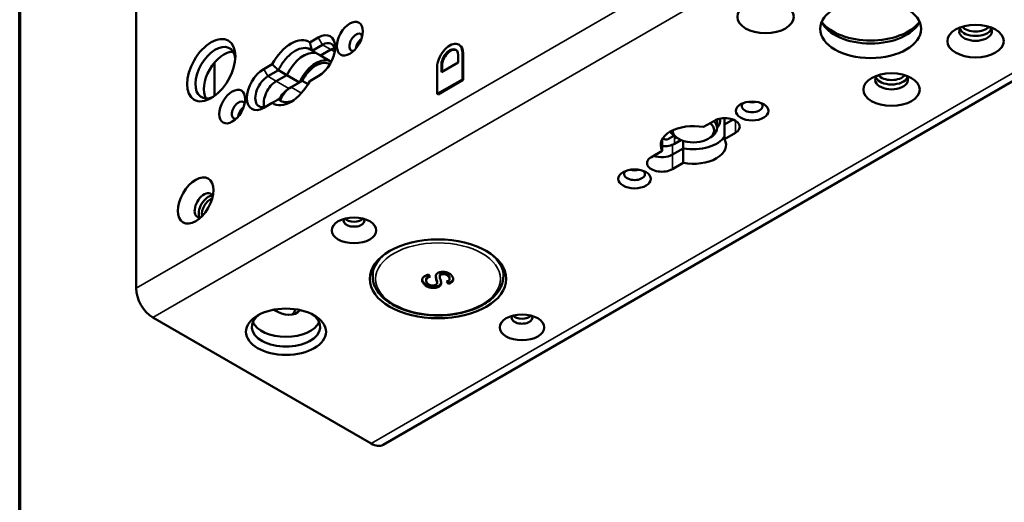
# Paper-space layout 'Sheet_1' of a CAD drawing. Header units: millimetres. Extents: x 0.8 to 58.3, y 0.8 to 58.3.
# Tile 25 of 42: x 0.8 to 7.3, y 38.7 to 41.9. Entities that reach past the tile are written whole.
import ezdxf

# ---------------------------------------------------------------- set-up
doc = ezdxf.new("R2010")
doc.units = ezdxf.units.MM
for name, color, linetype, lineweight in [('Border (ISO)', 7, 'Continuous', 70), ('Visible (ISO)', 7, 'Continuous', 50), ('Visible Narrow (ISO)', 7, 'Continuous', 35)]:
    doc.layers.add(name, color=color, linetype=linetype, lineweight=lineweight)

# ---------------------------------------------------------------- blocks, each defined once
blk = doc.blocks.new('Borders Chauvet')
at = {"layer": 'Border (ISO)'}
blk.add_line((0.7874, 0.7874), (0.7874, 58.2677), dxfattribs=at)

psp = doc.layouts.new('Sheet_1')

# ---------------------------------------------------------------- linework, layer by layer
at = {"layer": 'Visible (ISO)'}
for p, q in [((3.19628, 39.1301), (17.11014, 47.16327)), ((1.55856, 43.76685), (1.55856, 40.16655)), ((2.76677, 41.82848), (2.71032, 41.79589)), ((2.79461, 41.78026), (2.72502, 41.74008)), ((3.70275, 41.77807), (3.69718, 41.78129)), ((2.72501, 41.74008), (2.78069, 41.70793)), ((2.78069, 41.70793), (2.85029, 41.74812)), ((2.78069, 41.70793), (2.85029, 41.74812)), ((2.78069, 41.70793), (2.85216, 41.66667)), ((3.6938, 41.66293), (3.6938, 41.71115)), ((3.72164, 41.72722), (3.72164, 41.55042)), ((3.72721, 41.72401), (3.72721, 41.54721)), ((2.07915, 41.44132), (2.07915, 41.66324)), ((2.46132, 41.65213), (2.40486, 41.61953)), ((3.58245, 41.59864), (3.6938, 41.66293)), ((3.58245, 41.64686), (3.58245, 41.59864)), ((3.58802, 41.64364), (3.58802, 41.60185)), ((2.5023, 41.6115), (2.4327, 41.57131)), ((2.48838, 41.53917), (2.55798, 41.57935)), ((2.48838, 41.53917), (2.55798, 41.57935)), ((2.55798, 41.57935), (2.5023, 41.6115)), ((2.6415, 41.53113), (2.55798, 41.57935)), ((3.55461, 41.45398), (3.55461, 41.63078)), ((2.5719, 41.49095), (2.6415, 41.53113)), ((2.65948, 41.54151), (2.58582, 41.49899)), ((2.6989, 41.51875), (2.65948, 41.54151)), ((2.71032, 41.53872), (2.76677, 41.57131)), ((3.72164, 41.55042), (3.55461, 41.45398)), ((3.72721, 41.54721), (3.56018, 41.45077)), ((3.72164, 41.55042), (3.72721, 41.54721)), ((3.55461, 41.45398), (3.56018, 41.45077)), ((2.40486, 41.36237), (2.46131, 41.39496)), ((2.5023, 41.41862), (2.53014, 41.40255)), ((5.39197, 41.27718), (5.31956, 41.23538)), ((5.41026, 41.28549), (5.41026, 41.22896)), ((5.45876, 41.2938), (5.45876, 41.25145)), ((5.45876, 41.25145), (5.51584, 41.28441)), ((5.51584, 41.28441), (5.45876, 41.25145)), ((5.45876, 41.25145), (5.45876, 41.15501)), ((5.45876, 41.15501), (5.53117, 41.19682)), ((5.0468, 41.15501), (5.0468, 41.0779)), ((5.08893, 41.15595), (5.12431, 41.17638)), ((5.14142, 41.16467), (5.1275, 41.15664)), ((5.1275, 41.12449), (5.17026, 41.14918)), ((5.15534, 41.15664), (5.14142, 41.16467)), ((5.18599, 41.09397), (5.18599, 41.1433)), ((5.35021, 41.15664), (5.36413, 41.16467)), ((5.0468, 41.0779), (4.97439, 41.03609)), ((5.11358, 41.05216), (5.18599, 41.09397)), ((5.18599, 41.09397), (5.11358, 41.05216)), ((5.18599, 40.99753), (5.18599, 41.09397)), ((5.11358, 40.95573), (5.18599, 40.99753)), ((3.12711, 40.30548), (3.12711, 40.24531)), ((3.99325, 40.30548), (3.99325, 40.24531)), ((3.48065, 40.22471), (3.48065, 40.21828)), ((3.50854, 40.24301), (3.49651, 40.25794)), ((3.55439, 40.20875), (3.55439, 40.20232)), ((3.57131, 40.25019), (3.57131, 40.24376)), ((3.5724, 40.25059), (3.5724, 40.25702)), ((3.58554, 40.25874), (3.58554, 40.26517)), ((3.61717, 40.2111), (3.6292, 40.19617)), ((3.6292, 40.2026), (3.62118, 40.21255)), ((3.63097, 40.24367), (3.63097, 40.2501)), ((3.63735, 40.23574), (3.63735, 40.22931)), ((3.55179, 40.17208), (3.55179, 40.17851)), ((3.6292, 40.19617), (3.6292, 40.2026)), ((1.66992, 39.97368), (3.11754, 39.1379))]:
    psp.add_line(p, q, dxfattribs=at)
for centre, major_axis, start_param, end_param in [((4.14195, 42.78317), (-0.41339, -0.71601), 5.4980623, 7.068583), ((6.42758, 41.98117), (0.33465, 0), 3.3938258, 6.0309521), ((6.42758, 42.01332), (0.35433, 0), 3.5775737, 5.8472043), ((2.76677, 41.6999), (0.07874, 0.13638), 3.9269918, 7.0685754), ((3.01732, 41.79633), (0.0315, 0.05455), 5.8980868, 9.8098765), ((7.12355, 41.86866), (-0.10827, 0), 5.8164457, 9.8915176), ((7.12355, 41.90081), (0.10827, 0), 3.4016436, 6.0231344), ((7.12355, 41.92492), (0.09843, 0), 3.6032999, 5.821478), ((2.08472, 41.59542), (0.0935, 0.16195), 5.5981834, 10.1097799), ((2.58582, 41.59542), (0.11811, 0.20458), 6.2275088, 7.9096582), ((2.79461, 41.68382), (0.05906, 0.10229), 5.6530481, 7.0685843), ((3.05908, 41.77222), (0.0315, 0.05455), 0.938282, 2.2033106), ((3.63813, 41.679), (0.05906, 0.10229), 5.4977871, 8.6393798), ((3.64369, 41.67579), (0.05906, 0.10229), 5.4977871, 6.2831853), ((2.1404, 41.56328), (-0.0935, -0.16195), 3.4439057, 5.9808722), ((2.66933, 41.54721), (0.09843, 0.17048), 0.141905, 1.7127013), ((2.66934, 41.54721), (0.09843, 0.17048), 0.1419066, 1.7126933), ((2.85029, 41.65168), (0.05906, 0.10229), 0.4908827, 0.7853986), ((2.85029, 41.65168), (-0.05906, -0.10229), 3.6324753, 3.9269908), ((3.63813, 41.679), (0.03937, 0.06819), 5.4977871, 8.6393798), ((3.64369, 41.67579), (0.03937, 0.06819), 0.0707697, 2.3561945), ((2.75285, 41.49899), (0.09843, 0.17048), 0.141897, 1.7126933), ((2.75285, 41.49899), (0.08858, 0.15343), 6.2587999, 7.9096521), ((2.40486, 41.49095), (-0.07874, -0.13638), 3.9269918, 7.0685754), ((6.56677, 41.54721), (-0.10827, 0), 5.8164457, 9.8915176), ((6.56677, 41.60346), (0.09843, 0), 3.6032999, 5.821478), ((2.4327, 41.47488), (-0.05906, -0.10229), 3.9269908, 7.0685843), ((2.48838, 41.44273), (0.05906, 0.10229), 0.7853982, 2.65071), ((2.48838, 41.44273), (-0.05906, -0.10229), 3.9269908, 5.7923026), ((2.58581, 41.59542), (-0.11811, -0.20458), 6.2275088, 7.9096582), ((6.56677, 41.57935), (0.10827, 0), 3.4016436, 6.0231344), ((2.5719, 41.39451), (0.05906, 0.10229), 0.7853982, 1.6889377), ((2.58582, 41.40255), (-0.05906, -0.10229), 3.9269908, 4.9503462), ((2.23783, 41.3463), (0.0315, 0.05455), 5.8980868, 9.8098765), ((5.64252, 41.37362), (-0.0689, 0), 5.753715, 9.9542483), ((5.64252, 41.43791), (-0.0689, 0), 1.141208, 2.0003846), ((5.64252, 41.43791), (0.06299, 0), 4.419301, 5.005477), ((2.27959, 41.32219), (0.0315, 0.05455), 0.938282, 2.2033106), ((5.25278, 41.11646), (-0.21654, 0), 4.3988527, 6.5967216), ((5.25278, 41.21289), (0.1378, 0), 3.1415927, 6.9252359), ((5.25278, 41.22896), (0.15748, 0), 5.4977871, 6.8159032), ((5.46157, 41.237), (0.09843, 0), 5.4977871, 8.6393798), ((5.25278, 41.27718), (0.17717, 0), 5.8073031, 6.4138447), ((5.25278, 41.22896), (-0.15748, 0), 0.2618331, 0.7853982), ((5.05791, 41.16467), (0.09843, 0), 4.5992996, 5.4977871), ((5.04956, 41.22414), (0.03937, -0.06819), 5.499789, 6.2831853), ((5.25278, 41.21289), (0.21654, 0), 4.3988527, 5.969649), ((5.25278, 41.21289), (0.21654, 0), 4.3988527, 5.969649), ((5.25278, 41.11646), (0.21654, 0), 4.3988527, 6.5967216), ((5.04399, 41.09235), (-0.09843, 0), 0.9867561, 2.3561945), ((5.04399, 41.09235), (0.09843, 0), 4.1283487, 5.4977871), ((5.04399, 40.99591), (-0.09843, 0), 5.4977871, 8.6393798), ((4.86303, 40.92358), (-0.0689, 0), 5.753715, 9.9542483), ((4.86303, 40.98787), (-0.0689, 0), 1.141208, 2.0003846), ((4.86303, 40.98787), (0.06299, 0), 4.419301, 5.005477), ((2.00955, 40.71624), (0.04429, 0.07671), 5.8794706, 9.8284926), ((2.03739, 40.70017), (-0.04429, -0.07671), 3.4612799, 5.963498), ((2.05131, 40.69213), (-0.03937, -0.06819), 3.6968634, 5.7279146), ((3.0034, 40.61499), (-0.0689, 0), 5.9752982, 9.7326651), ((3.0034, 40.64713), (-0.0689, 0), 0.4908827, 2.65071), ((3.0034, 40.64713), (0.0689, 0), 3.6324753, 5.7923026), ((3.56018, 40.32568), (-0.45276, 0), 0.1855251, 0.2959629), ((3.56018, 40.32568), (-0.45276, 0), 0.1855251, 0.2959629), ((3.56018, 40.32568), (0.45276, 0), 5.9872224, 6.0976602), ((3.56018, 40.32568), (0.45276, 0), 5.9872224, 6.0976602), ((1.66992, 40.10226), (0.07874, -0.13638), 3.9269908, 5.4977871), ((2.48281, 40.25013), (0.14204, -0.24602), 5.4419744, 6.4581229), ((2.42714, 40.21799), (0.14204, -0.24602), 0.1972737, 0.4265115), ((2.55241, 39.911), (-0.22638, 0), 5.5813514, 10.1266118), ((2.55241, 39.97529), (0.22638, 0), 3.3900925, 6.0346854), ((4.11695, 39.97207), (-0.0689, 0), 5.9752982, 9.7326651), ((4.11695, 40.00422), (-0.0689, 0), 0.4908827, 2.65071), ((4.11695, 40.00422), (0.0689, 0), 3.6324753, 5.7923026), ((3.11754, 39.26648), (0.07874, -0.13638), 5.4977871, 6.2831853)]:
    psp.add_ellipse(centre, major_axis=major_axis, ratio=0.5773503, start_param=start_param, end_param=end_param, dxfattribs=at)
for centre, major_axis in [((5.73161, 41.9651), (-0.18701, 0)), ((6.42758, 41.88473), (-0.33465, 0)), ((2.97556, 41.82044), (0.06102, 0.1057)), ((7.12355, 41.80437), (0.18701, 0)), ((2.05688, 41.6115), (0.11319, 0.19605)), ((6.56677, 41.48291), (0.18701, 0)), ((2.19607, 41.37041), (0.06102, 0.1057)), ((5.64252, 41.34147), (-0.10827, 0)), ((4.86303, 40.89144), (-0.10827, 0)), ((1.95388, 40.74839), (0.08366, 0.14491)), ((3.0034, 40.55069), (-0.14764, 0)), ((3.56018, 40.22924), (0.45276, 0)), ((2.55241, 39.87885), (-0.26575, 0)), ((4.11695, 39.90778), (0.14764, 0))]:
    psp.add_ellipse(centre, major_axis=major_axis, ratio=0.5773503, dxfattribs=at)
for points, weights in [([(2.71032, 41.79589), (2.71844, 41.76664), (2.72502, 41.74008)], [0.999999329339, 0.999999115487, 0.999999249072]), ([(2.46132, 41.65213), (2.48258, 41.63047), (2.5023, 41.6115)], [0.99999932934, 0.99999911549, 0.999999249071]), ([(2.46131, 41.39496), (2.48258, 41.40724), (2.5023, 41.41862)], [0.999999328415, 0.999999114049, 0.99999924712])]:
    psp.add_rational_spline(points, weights, degree=2, dxfattribs=at)
for points, knots in [([(2.72502, 41.74008), (2.72098, 41.74392), (2.71664, 41.7472), (2.69973, 41.75696), (2.68407, 41.7603), (2.64978, 41.7569), (2.63114, 41.75017), (2.59618, 41.72999), (2.57754, 41.71519), (2.54324, 41.67899), (2.52759, 41.65758), (2.51067, 41.62828), (2.50634, 41.62), (2.5023, 41.6115)], [0.30722055, 0.30722055, 0.30722055, 0.30722055, 0.37668672, 0.37668672, 0.56503248, 0.56503248, 0.75337824, 0.75337824, 0.94172615, 0.94172615, 1.13007406, 1.13007406, 1.19954389, 1.19954389, 1.19954389, 1.19954389]), ([(2.5023, 41.41862), (2.50634, 41.41478), (2.51067, 41.4115), (2.52759, 41.40174), (2.54324, 41.3984), (2.57325, 41.40138), (2.58695, 41.40548), (2.60037, 41.41171)], [1.81397873, 1.81397873, 1.81397873, 1.81397873, 1.88344104, 1.88344104, 2.07178679, 2.07178679, 2.21304925, 2.21304925, 2.21304925, 2.21304925]), ([(3.57183, 40.27321), (3.56636, 40.27178), (3.56129, 40.26969), (3.55723, 40.2671), (3.55304, 40.26443), (3.54992, 40.26122), (3.54786, 40.25781), (3.54576, 40.25432), (3.54476, 40.25061), (3.54478, 40.24694)], [0, 0, 0, 0, 0.3234855, 0.3234855, 0.3234855, 0.6577678, 0.6577678, 0.6577678, 1, 1, 1, 1]), ([(3.65165, 40.24995), (3.64806, 40.25446), (3.6435, 40.25873), (3.638, 40.26258), (3.63285, 40.2662), (3.62688, 40.26945), (3.61988, 40.27183), (3.61293, 40.27418), (3.60498, 40.27567), (3.59693, 40.27592), (3.58837, 40.27619), (3.57972, 40.27506), (3.57183, 40.27321)], [0, 0, 0, 0, 0.2591246, 0.2591246, 0.2591246, 0.5020587, 0.5020587, 0.5020587, 0.7434359, 0.7434359, 0.7434359, 1, 1, 1, 1]), ([(3.99325, 40.24531), (3.99325, 40.21859), (3.98633, 40.19194), (3.95951, 40.14079), (3.93904, 40.11644), (3.88602, 40.07202), (3.85287, 40.05221), (3.77779, 40.01981), (3.7358, 40.00728), (3.6475, 39.99071), (3.60122, 39.98665), (3.5089, 39.9873), (3.46287, 39.99199), (3.37547, 40.00972), (3.33412, 40.02277), (3.26014, 40.05622), (3.22753, 40.07664), (3.17486, 40.12318), (3.15467, 40.1493), (3.13225, 40.1992), (3.12711, 40.22224), (3.12711, 40.24531)], [2.3561945, 2.3561945, 2.3561945, 2.3561945, 2.6501333, 2.6501333, 2.9595784, 2.9595784, 3.2851955, 3.2851955, 3.6127977, 3.6127977, 3.9391249, 3.9391249, 4.2649107, 4.2649107, 4.5913193, 4.5913193, 4.918982, 4.918982, 5.2439866, 5.2439866, 5.4977871, 5.4977871, 5.4977871, 5.4977871]), ([(3.49651, 40.25794), (3.4871, 40.25516), (3.47831, 40.25147), (3.47133, 40.24682), (3.46475, 40.24242), (3.45979, 40.23717), (3.45726, 40.23159), (3.45469, 40.22592), (3.45463, 40.2199), (3.45619, 40.21408), (3.45789, 40.20773), (3.46152, 40.20162), (3.46641, 40.19592)], [0, 0, 0, 0, 0.2536457, 0.2536457, 0.2536457, 0.4928021, 0.4928021, 0.4928021, 0.7355173, 0.7355173, 0.7355173, 1, 1, 1, 1]), ([(3.46641, 40.20235), (3.46152, 40.20805), (3.45789, 40.21416), (3.45619, 40.22051), (3.4558, 40.22194), (3.45552, 40.22338), (3.45534, 40.22483)], [0, 0, 0, 0, 0.26448269, 0.26448269, 0.26448269, 0.32418141, 0.32418141, 0.32418141, 0.32418141]), ([(3.48704, 40.20226), (3.48395, 40.20633), (3.48168, 40.21064), (3.48092, 40.2151), (3.48026, 40.21904), (3.48076, 40.22309), (3.48299, 40.2268), (3.48508, 40.23027), (3.48868, 40.23343), (3.49305, 40.23615), (3.49752, 40.23893), (3.5028, 40.24124), (3.50854, 40.24301)], [0, 0, 0, 0, 0.2812509, 0.2812509, 0.2812509, 0.5294641, 0.5294641, 0.5294641, 0.7619409, 0.7619409, 0.7619409, 1, 1, 1, 1]), ([(3.50447, 40.24807), (3.5003, 40.24653), (3.49644, 40.24469), (3.49305, 40.24258), (3.48868, 40.23986), (3.48508, 40.2367), (3.48299, 40.23323), (3.48136, 40.23051), (3.48065, 40.22761), (3.48065, 40.22471)], [0.05746326, 0.05746326, 0.05746326, 0.05746326, 0.23805915, 0.23805915, 0.23805915, 0.47053593, 0.47053593, 0.47053593, 0.65237057, 0.65237057, 0.65237057, 0.65237057]), ([(3.55418, 40.20461), (3.55463, 40.20219), (3.55437, 40.19971), (3.55336, 40.19732), (3.55238, 40.19498), (3.55069, 40.19273), (3.54808, 40.19087), (3.54555, 40.18906), (3.54216, 40.18763), (3.53851, 40.18668)], [0, 0, 0, 0, 0.3417378, 0.3417378, 0.3417378, 0.6756818, 0.6756818, 0.6756818, 1, 1, 1, 1]), ([(3.54478, 40.24694), (3.54518, 40.24174), (3.54577, 40.23653), (3.54702, 40.23138), (3.54817, 40.22668), (3.54988, 40.22203), (3.55122, 40.21735), (3.55244, 40.21312), (3.55336, 40.20887), (3.55418, 40.20461)], [0, 0, 0, 0, 0.3655463, 0.3655463, 0.3655463, 0.6990477, 0.6990477, 0.6990477, 1, 1, 1, 1]), ([(3.55418, 40.21104), (3.55336, 40.2153), (3.55244, 40.21955), (3.55122, 40.22378), (3.54988, 40.22846), (3.54817, 40.23311), (3.54702, 40.23781), (3.54601, 40.24194), (3.54544, 40.24611), (3.54505, 40.25028)], [0, 0, 0, 0, 0.30095227, 0.30095227, 0.30095227, 0.63445371, 0.63445371, 0.63445371, 0.92761273, 0.92761273, 0.92761273, 0.92761273]), ([(3.58114, 40.20393), (3.58091, 40.20237), (3.58052, 40.20081), (3.57996, 40.19927), (3.57886, 40.1962), (3.57712, 40.1932), (3.57451, 40.19047), (3.57197, 40.1878), (3.5686, 40.18539), (3.56467, 40.18334), (3.56084, 40.18135), (3.55647, 40.17971), (3.55179, 40.17851)], [0.13165281, 0.13165281, 0.13165281, 0.13165281, 0.25882184, 0.25882184, 0.25882184, 0.51239481, 0.51239481, 0.51239481, 0.75960921, 0.75960921, 0.75960921, 1, 1, 1, 1]), ([(3.58133, 40.20235), (3.58089, 40.20613), (3.5803, 40.2099), (3.57939, 40.21364), (3.57853, 40.21712), (3.57741, 40.22057), (3.57626, 40.22402), (3.5752, 40.22722), (3.57413, 40.23041), (3.57317, 40.23362), (3.5723, 40.23657), (3.57152, 40.23953), (3.57135, 40.24252), (3.57119, 40.24522), (3.57154, 40.24794), (3.5724, 40.25059)], [0, 0, 0, 0, 0.2329544, 0.2329544, 0.2329544, 0.4492571, 0.4492571, 0.4492571, 0.649797, 0.649797, 0.649797, 0.8337518, 0.8337518, 0.8337518, 1, 1, 1, 1]), ([(3.58554, 40.26517), (3.58331, 40.26458), (3.58019, 40.26357), (3.57625, 40.26112), (3.57527, 40.26037), (3.5736, 40.25876), (3.57292, 40.25791), (3.5724, 40.25702)], [-0.056665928, -0.056665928, -0.056665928, -0.056665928, -0.024764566, -0.024764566, -0.012340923, -0.012340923, -0.000001, -0.000001, -0.000001, -0.000001]), ([(3.5724, 40.25059), (3.57292, 40.25148), (3.5736, 40.25233), (3.57527, 40.25395), (3.57625, 40.25469), (3.58019, 40.25714), (3.58331, 40.25815), (3.58554, 40.25874)], [0.000001, 0.000001, 0.000001, 0.000001, 0.012340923, 0.012340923, 0.024764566, 0.024764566, 0.056665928, 0.056665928, 0.056665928, 0.056665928]), ([(3.63097, 40.2501), (3.62828, 40.2539), (3.62457, 40.2575), (3.61953, 40.2605), (3.61504, 40.26317), (3.60948, 40.26538), (3.60326, 40.26618), (3.59744, 40.26694), (3.59104, 40.26647), (3.58554, 40.26517)], [0, 0, 0, 0, 0.3667612, 0.3667612, 0.3667612, 0.6937784, 0.6937784, 0.6937784, 1, 1, 1, 1]), ([(3.58554, 40.25874), (3.59104, 40.26004), (3.59744, 40.26051), (3.60326, 40.25975), (3.60948, 40.25895), (3.61504, 40.25674), (3.61953, 40.25407), (3.62457, 40.25107), (3.62828, 40.24747), (3.63097, 40.24367)], [0, 0, 0, 0, 0.3062216, 0.3062216, 0.3062216, 0.6332388, 0.6332388, 0.6332388, 1, 1, 1, 1]), ([(3.63097, 40.24367), (3.63361, 40.2406), (3.63559, 40.23732), (3.63662, 40.2339), (3.63755, 40.23082), (3.63771, 40.22761), (3.63639, 40.22461), (3.63513, 40.22176), (3.63255, 40.21909), (3.62923, 40.21681), (3.62585, 40.21448), (3.62172, 40.21256), (3.61717, 40.2111)], [0, 0, 0, 0, 0.2752605, 0.2752605, 0.2752605, 0.5234993, 0.5234993, 0.5234993, 0.7595064, 0.7595064, 0.7595064, 1, 1, 1, 1]), ([(3.6292, 40.19617), (3.63531, 40.19801), (3.64104, 40.20036), (3.64587, 40.20323), (3.65051, 40.20598), (3.65434, 40.2092), (3.65699, 40.21271), (3.65969, 40.21629), (3.66117, 40.22018), (3.66159, 40.22408), (3.66203, 40.22828), (3.66124, 40.23249), (3.65965, 40.23659), (3.65787, 40.24121), (3.65507, 40.24567), (3.65165, 40.24995)], [0, 0, 0, 0, 0.1932893, 0.1932893, 0.1932893, 0.3786701, 0.3786701, 0.3786701, 0.5676773, 0.5676773, 0.5676773, 0.771164, 0.771164, 0.771164, 1, 1, 1, 1]), ([(3.66148, 40.22969), (3.66096, 40.22607), (3.6595, 40.22247), (3.65699, 40.21914), (3.65434, 40.21563), (3.65051, 40.21241), (3.64587, 40.20966), (3.64104, 40.20679), (3.63531, 40.20444), (3.6292, 40.2026)], [0.44549156, 0.44549156, 0.44549156, 0.44549156, 0.62132989, 0.62132989, 0.62132989, 0.80671071, 0.80671071, 0.80671071, 1, 1, 1, 1]), ([(3.63735, 40.23574), (3.63735, 40.23727), (3.63708, 40.23882), (3.63662, 40.24033), (3.63559, 40.24375), (3.63361, 40.24702), (3.63097, 40.2501)], [0.60285299, 0.60285299, 0.60285299, 0.60285299, 0.7247395, 0.7247395, 0.7247395, 1, 1, 1, 1]), ([(3.55179, 40.17851), (3.54393, 40.17663), (3.53532, 40.1755), (3.52676, 40.17561), (3.51845, 40.17572), (3.51019, 40.17701), (3.50276, 40.17916), (3.49497, 40.18142), (3.48809, 40.18463), (3.48226, 40.18836), (3.47576, 40.19252), (3.47057, 40.19732), (3.46641, 40.20235)], [0, 0, 0, 0, 0.2426615, 0.2426615, 0.2426615, 0.4781273, 0.4781273, 0.4781273, 0.7248138, 0.7248138, 0.7248138, 1, 1, 1, 1]), ([(3.46641, 40.19592), (3.47057, 40.19089), (3.47576, 40.18609), (3.48226, 40.18193), (3.48809, 40.1782), (3.49497, 40.17499), (3.50276, 40.17274), (3.51019, 40.17058), (3.51845, 40.1693), (3.52676, 40.16918), (3.53532, 40.16907), (3.54393, 40.1702), (3.55179, 40.17208)], [0, 0, 0, 0, 0.2751862, 0.2751862, 0.2751862, 0.5218727, 0.5218727, 0.5218727, 0.7573385, 0.7573385, 0.7573385, 1, 1, 1, 1]), ([(3.53851, 40.18668), (3.53366, 40.18556), (3.52834, 40.18492), (3.5231, 40.18508), (3.51803, 40.18524), (3.51304, 40.18616), (3.50862, 40.1876), (3.50397, 40.18911), (3.49995, 40.19119), (3.49651, 40.19354), (3.49266, 40.19618), (3.48955, 40.19915), (3.48704, 40.20226)], [0, 0, 0, 0, 0.2428129, 0.2428129, 0.2428129, 0.4773142, 0.4773142, 0.4773142, 0.7235568, 0.7235568, 0.7235568, 1, 1, 1, 1]), ([(3.55179, 40.17208), (3.55647, 40.17328), (3.56084, 40.17492), (3.56467, 40.17691), (3.5686, 40.17896), (3.57197, 40.18137), (3.57451, 40.18404), (3.57712, 40.18677), (3.57886, 40.18977), (3.57996, 40.19284), (3.58109, 40.19597), (3.58155, 40.19918), (3.58133, 40.20235)], [0, 0, 0, 0, 0.2403908, 0.2403908, 0.2403908, 0.4876052, 0.4876052, 0.4876052, 0.7411782, 0.7411782, 0.7411782, 1, 1, 1, 1])]:
    psp.add_open_spline(points, degree=3, knots=knots, dxfattribs=at)
for points in [[(3.55439, 40.20875), (3.55439, 40.20951), (3.55432, 40.21028), (3.55418, 40.21104)], [(3.5724, 40.25702), (3.57167, 40.25478), (3.57131, 40.25248), (3.57131, 40.25019)]]:
    psp.add_open_spline(points, degree=3, dxfattribs=at)
at = {"layer": 'Visible Narrow (ISO)'}
for p, q in [((1.55856, 40.16655), (15.47242, 48.19972)), ((15.58378, 48.00685), (1.66992, 39.97368)), ((3.11754, 39.1379), (17.0314, 47.17107)), ((2.79461, 41.78026), (2.76677, 41.82848)), ((2.85029, 41.74812), (2.79461, 41.78026)), ((2.87528, 41.73368), (2.85029, 41.74812)), ((3.72721, 41.72401), (3.72164, 41.72722)), ((3.58802, 41.64364), (3.58245, 41.64686)), ((2.40486, 41.61953), (2.4327, 41.57131)), ((2.4327, 41.57131), (2.48838, 41.53917)), ((2.48838, 41.53917), (2.5719, 41.49095)), ((2.58582, 41.49899), (2.65454, 41.45931)), ((5.53117, 41.19682), (5.53117, 41.27718)), ((5.1275, 41.17387), (5.1275, 41.12449)), ((5.11358, 41.11646), (5.11358, 41.05216)), ((5.11358, 41.05216), (5.11358, 40.95573)), ((3.55418, 40.20461), (3.55418, 40.21104)), ((3.46641, 40.19592), (3.46641, 40.20235))]:
    psp.add_line(p, q, dxfattribs=at)
psp.add_ellipse((3.56018, 40.22924), major_axis=(-0.41339, 0), ratio=0.5773503, dxfattribs=at)
for major_axis, start_param, end_param in [((-0.43307, 0), 5.5202637, 6.2831853), ((0.43307, 0), 0, 0.7629216)]:
    psp.add_ellipse((3.56018, 40.24531), major_axis=major_axis, ratio=0.5773503, start_param=start_param, end_param=end_param, dxfattribs=at)

# ---------------------------------------------------------------- block references
psp.add_blockref('Borders Chauvet', (0, 0))

doc.saveas('drawing.dxf')
